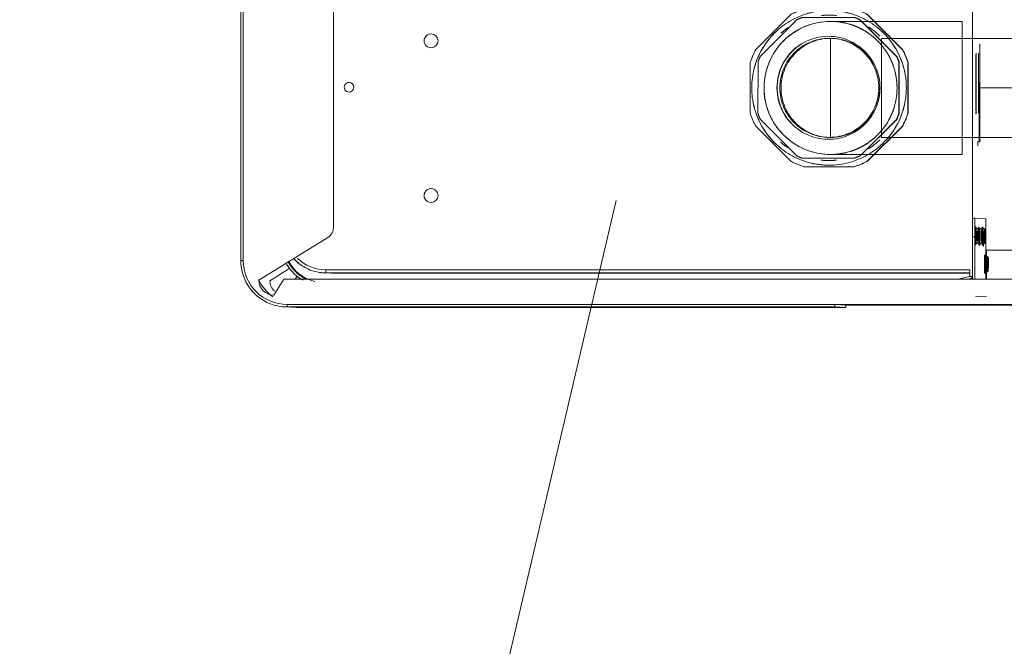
# Model space of a CAD drawing. Header units: millimetres. Extents: x 19410 to 41622, y 4748 to 42777.
# Tile 4 of 65: x 20536 to 20854, y 35726 to 35928. Entities that reach past the tile are written whole.
import ezdxf

# ---------------------------------------------------------------- set-up
doc = ezdxf.new("R2010")
doc.units = ezdxf.units.MM
doc.linetypes.add('ADSK_Осевая', pattern=[700, 500, -100, 0, -100])
doc.linetypes.add('ADSK_Скрыто', pattern=[300, 150, -150])
for name, color, linetype, lineweight in [('A-DETL-____-HDLN', 90, 'ADSK_Скрыто', 9), ('G-XREF-____-OTLN', 8, 'Continuous', 9), ('M-EQPM-___-IDEN', 50, 'Continuous', 20), ('P-PIPE-____-CNTR', 3, 'ADSK_Осевая', 20), ('P-PIPE-____-OTLN', 3, 'Continuous', 20)]:
    doc.layers.add(name, color=color, linetype=linetype, lineweight=lineweight)

# ---------------------------------------------------------------- blocks, each defined once
blk = doc.blocks.new('City Class FR - City Class F_iam-1558930-В_Этаж 02_Отопление')
at = {"layer": 'A-DETL-____-HDLN'}
for p, q in [((157.54, -37.64), (157.54, -37.59)), ((172.58, -245.94), (172.58, -245.89))]:
    blk.add_line(p, q, dxfattribs=at)
at = {"layer": 'A-DETL-____-HDLN', "flags": 128}
for points in [[(163.02, -36.51), (163, -36.51), (162.97, -36.51), (162.94, -36.51), (162.9, -36.51), (162.86, -36.51), (162.81, -36.51), (162.76, -36.5)], [(163.01, -36.35), (162.98, -36.35), (162.95, -36.35), (162.91, -36.35), (162.86, -36.35)]]:
    blk.add_lwpolyline(points, dxfattribs=at)
at = {"layer": 'A-DETL-____-HDLN'}
for centre, start_param, end_param in [((169.16, -34.48), 2.792279, 3.138605), ((169.16, -34.48), 3.150557, 3.490411), ((169.18, -34.07), 3.150557, 3.490411), ((169.18, -34.07), 2.792279, 3.138605), ((169.18, -34.15), 3.150557, 3.490411), ((169.18, -34.15), 2.792279, 3.138605), ((169.16, -34.48), 5.933871, 6.274221), ((169.16, -34.48), 0.002988, 0.348818), ((169.18, -34.15), 5.933871, 6.274221), ((169.18, -34.07), 0.002988, 0.348818), ((169.18, -34.07), 5.933871, 6.274221), ((169.18, -34.15), 0.002988, 0.348818), ((160.03, -37.44), 2.792279, 3.138605), ((160.03, -37.44), 3.150557, 3.490411), ((160.08, -36.4), 2.792279, 3.138605), ((160.08, -36.4), 3.150557, 3.490411), ((160.13, -35.16), 2.792279, 3.138605), ((160.13, -35.16), 3.150557, 3.490411), ((160.13, -35.32), 3.150557, 3.490411), ((160.13, -35.32), 2.792279, 3.138605), ((160.03, -37.44), 0.002988, 0.348818), ((160.03, -37.44), 5.933871, 6.274221), ((160.08, -36.4), 0.002988, 0.348818), ((160.08, -36.4), 5.933871, 6.274221), ((160.13, -35.32), 5.933871, 6.274221), ((160.13, -35.32), 0.002988, 0.348818), ((160.13, -35.16), 5.933871, 6.274221), ((160.13, -35.16), 0.002988, 0.348818)]:
    blk.add_ellipse(centre, major_axis=(1.55, 0), ratio=0.005175, start_param=start_param, end_param=end_param, dxfattribs=at)
at = {"layer": 'G-XREF-____-OTLN'}
for p, q in [((164.68, -34.23), (164.54, 33.37)), ((173.88, 27.68), (174.51, -261.41)), ((182.32, -83.3), (182.19, -23.3)), ((182.36, -23.3), (182.48, -79.68)), ((154.48, -34.48), (154.32, -38.02)), ((157.89, -34.77), (157.57, -35.32)), ((157.88, -34.92), (157.57, -35.47)), ((174.01, -34.41), (160.49, -34.44)), ((162.69, -35.31), (162.37, -34.76)), ((162.69, -35.46), (162.37, -34.91)), ((174.01, -34.21), (164.68, -34.23)), ((166.92, -34.09), (166.6, -34.64)), ((166.94, -33.67), (166.62, -34.22)), ((166.93, -33.75), (166.62, -34.3)), ((168.19, -34.23), (168.19, -35)), ((171.72, -34.63), (171.41, -34.08)), ((171.74, -34.21), (171.42, -33.66)), ((171.74, -34.29), (171.42, -33.74)), ((179.52, -37.84), (179.68, -34.25)), ((110.98, -36.5), (97.93, -36.53)), ((129.48, -37.11), (130.93, -37.11)), ((154.32, -38.02), (154.32, -38.82)), ((154.32, -38.02), (154.32, -38.82)), ((157.79, -37.04), (157.47, -37.6)), ((157.83, -36.01), (157.52, -36.56)), ((157.54, -37.64), (157.54, -37.59)), ((160.32, -38.04), (174.02, -38.01)), ((160.32, -38.84), (160.32, -38.04)), ((161.56, -35.24), (163.49, -35.23)), ((162.19, -35.23), (163.49, -35.23)), ((162.59, -37.58), (162.27, -37.03)), ((162.64, -36.55), (162.32, -36)), ((162.54, -37.58), (162.54, -37.63)), ((48.72, -39.07), (157.91, -38.84)), ((174.02, -38.81), (160.32, -38.84)), ((172.98, -39.6), (171.02, -39.61)), ((171.02, -39.61), (171.48, -247.8)), ((172.48, -247.8), (172.02, -39.61)), ((172.59, -245.27), (172.15, -39.6)), ((173.21, -38.89), (173.17, -39.76)), ((173.17, -39.76), (174.03, -43.44)), ((173.86, -39.6), (173.67, -38.81)), ((173.99, -38.81), (173.95, -39.58)), ((182.48, -79.68), (182.32, -83.3)), ((183.28, -79.68), (183.12, -83.3)), ((183.67, -256.68), (183.28, -79.68)), ((183.67, -256.68), (183.28, -79.68)), ((182.7, -260.3), (182.32, -83.3)), ((183.5, -260.29), (183.12, -83.3)), ((157.57, -245.35), (42.47, -245.6)), ((174.86, -269.51), (160.98, -247.24)), ((172.58, -245.89), (172.59, -245.33)), ((172.58, -245.94), (172.58, -245.89)), ((172.46, -248.47), (172.46, -248.42)), ((173.56, -257.1), (174.5, -257.68)), ((183.49, -261.01), (183.65, -257.4)), ((183.5, -260.29), (183.67, -256.68)), ((183.65, -257.4), (183.67, -256.8)), ((175.02, -265.9), (171.2, -259.76)), ((174.51, -261.41), (179.72, -264.63)), ((42.53, -274.8), (168.53, -274.53)), ((42.54, -275.6), (168.54, -275.33)), ((42.54, -275.6), (168.54, -275.33))]:
    blk.add_line(p, q, dxfattribs=at)
at = {"layer": 'G-XREF-____-OTLN', "flags": 128}
for points in [[(166.6, -34.64), (166.23, -34.89), (166.21, -34.89)], [(166.62, -34.22), (166.25, -34.47), (166.23, -34.47)], [(166.62, -34.3), (166.25, -34.55), (166.23, -34.55)], [(171.72, -34.63), (172.09, -34.87), (172.12, -34.87)], [(171.74, -34.21), (172.11, -34.46), (172.13, -34.46)], [(171.74, -34.29), (172.11, -34.54), (172.13, -34.54)], [(157.47, -37.6), (157.1, -37.84), (157.08, -37.84)], [(157.52, -36.56), (157.15, -36.81), (157.13, -36.81)], [(157.57, -35.47), (157.2, -35.72), (157.17, -35.72)], [(157.57, -35.32), (157.2, -35.56), (157.18, -35.57)], [(162.59, -37.58), (162.96, -37.83), (162.98, -37.83)], [(162.64, -36.55), (163.01, -36.79), (163.03, -36.8)], [(162.69, -35.31), (163.06, -35.55), (163.09, -35.55)], [(162.69, -35.46), (163.06, -35.71), (163.08, -35.71)], [(163.02, -36.51), (163, -36.51), (162.97, -36.51), (162.94, -36.51), (162.9, -36.51), (162.86, -36.51), (162.81, -36.51), (162.76, -36.5)], [(163.01, -36.35), (162.98, -36.35), (162.95, -36.35), (162.91, -36.35), (162.86, -36.35)], [(167.73, -258.33), (168.14, -257.95), (168.54, -257.56), (168.92, -257.15), (169.29, -256.72), (169.63, -256.28), (169.96, -255.83), (170.27, -255.37), (170.57, -254.89), (170.84, -254.4), (171.09, -253.9), (171.32, -253.39), (171.54, -252.87), (171.73, -252.35), (171.9, -251.81), (172.05, -251.27), (172.17, -250.73), (172.28, -250.18), (172.36, -249.62), (172.42, -249.07), (172.46, -248.51), (172.46, -248.47)], [(168.54, -275.33), (169.14, -275.31), (169.73, -275.27), (170.33, -275.21), (170.93, -275.13), (171.52, -275.02), (172.1, -274.89), (172.68, -274.73), (173.25, -274.55), (173.82, -274.35), (174.37, -274.13), (174.92, -273.88), (175.46, -273.62), (175.98, -273.33), (176.5, -273.02), (177, -272.69), (177.49, -272.34), (177.96, -271.97), (178.42, -271.58), (178.86, -271.18), (179.29, -270.75), (179.69, -270.31), (180.09, -269.86), (180.46, -269.39), (180.81, -268.9), (181.14, -268.4), (181.46, -267.89), (181.75, -267.37), (182.02, -266.83), (182.27, -266.29), (182.5, -265.73), (182.7, -265.17), (182.88, -264.59), (183.04, -264.02), (183.18, -263.43), (183.29, -262.84), (183.38, -262.25), (183.44, -261.65), (183.49, -261.05), (183.49, -261.01)]]:
    blk.add_lwpolyline(points, dxfattribs=at)
at = {"layer": 'G-XREF-____-OTLN'}
for centre, major_axis, ratio, start_param, end_param in [((160.48, -34.47), (6, 0.01), 0.005175, 1.570548, 3.141345), ((160.13, -34.92), (2.24, 0), 0.005175, 0.002988, 3.138605), ((160.13, -34.92), (2.24, 0), 0.005175, 3.150557, 6.274221), ((160.13, -34.76), (2.24, 0), 0.005175, 0.002988, 3.138605), ((160.13, -34.76), (2.24, 0), 0.005175, 3.150557, 6.274221), ((169.16, -34.88), (2.99, 0.01), 0.005175, 2.355947, 3.141345), ((169.16, -34.88), (2.99, 0.01), 0.005175, 3.141345, 4.712141), ((169.18, -34.47), (2.99, 0.01), 0.005175, 1.570548, 3.141345), ((169.18, -34.47), (2.99, 0.01), 0.005175, 3.141345, 4.712141), ((169.18, -34.55), (2.99, 0.01), 0.005175, 1.570548, 3.141345), ((169.18, -34.55), (2.99, 0.01), 0.005175, 3.141345, 4.712141), ((169.16, -34.63), (2.56, 0.01), 0.005175, 1.570548, 3.138605), ((169.16, -34.63), (2.56, 0.01), 0.005175, 3.141345, 4.712141), ((169.18, -34.22), (2.56, 0.01), 0.005175, 1.570548, 3.138605), ((169.18, -34.22), (2.56, 0.01), 0.005175, 3.141345, 4.712141), ((169.18, -34.3), (2.56, 0.01), 0.005175, 1.570548, 3.138605), ((169.18, -34.3), (2.56, 0.01), 0.005175, 3.141345, 4.712141), ((169.16, -34.08), (2.24, 0), 0.005175, 0.002988, 3.138605), ((169.16, -34.08), (2.24, 0), 0.005175, 3.150557, 6.274221), ((169.18, -33.75), (2.24, 0), 0.005175, 0.002988, 3.138605), ((169.18, -33.75), (2.24, 0), 0.005175, 3.150557, 6.274221), ((169.18, -33.67), (2.24, 0), 0.005175, 0.002988, 3.138605), ((169.18, -33.67), (2.24, 0), 0.005175, 3.150557, 6.274221), ((169.18, -34.7), (1.87, 0), 0.005175, 1.570548, 3.138605), ((169.18, -34.7), (1.87, 0), 0.005175, 3.141345, 4.712141), ((169.18, -34.62), (1.87, 0), 0.005175, 1.570548, 3.138605), ((169.18, -34.62), (1.87, 0), 0.005175, 3.141345, 4.712141), ((169.16, -34.48), (1.55, 0), 0.005175, 0.002988, 3.138605), ((169.16, -34.48), (1.55, 0), 0.005175, 3.150557, 6.274221), ((169.18, -34.07), (1.55, 0), 0.005175, 0.002988, 3.138605), ((169.18, -34.07), (1.55, 0), 0.005175, 3.150557, 6.274221), ((169.18, -34.15), (1.55, 0), 0.005175, 0.002988, 3.138605), ((169.18, -34.15), (1.55, 0), 0.005175, 3.150557, 6.274221), ((169.16, -34.63), (2.56, 0.01), 0.005175, 0.002988, 1.570548), ((169.16, -34.63), (2.56, 0.01), 0.005175, 4.712141, 6.282937), ((169.16, -34.88), (2.99, 0.01), 0.005175, 4.712141, 7.853734), ((169.18, -34.22), (2.56, 0.01), 0.005175, 0.002988, 1.570548), ((169.18, -34.22), (2.56, 0.01), 0.005175, 4.712141, 6.282937), ((169.18, -34.3), (2.56, 0.01), 0.005175, 0.002988, 1.570548), ((169.18, -34.3), (2.56, 0.01), 0.005175, 4.712141, 6.282937), ((169.18, -34.47), (2.99, 0.01), 0.005175, 4.712141, 7.853734), ((169.18, -34.55), (2.99, 0.01), 0.005175, 4.712141, 7.853734), ((169.18, -34.62), (1.87, 0), 0.005175, 4.712141, 6.282937), ((169.18, -34.62), (1.87, 0), 0.005175, 0.002988, 1.570548), ((169.18, -34.7), (1.87, 0), 0.005175, 0.002988, 1.570548), ((169.18, -34.7), (1.87, 0), 0.005175, 4.712141, 6.282937), ((110.58, -37.76), (9.62, 0.02), 0.005175, 3.145864, 6.278927), ((110.61, -36.97), (9.62, 0.02), 0.005175, 6.282937, 9.42453), ((110.61, -36.97), (9.62, 0.02), 0.005175, 3.145864, 6.278927), ((110.58, -37.76), (9.62, 0.02), 0.005175, 6.282937, 9.110371), ((120.12, -36.69), (9.62, 0.02), 0.005175, 6.282937, 9.42453), ((120.12, -36.69), (9.62, 0.02), 0.005175, 3.145864, 6.278927), ((120.13, -36.52), (9.62, 0.02), 0.005175, 6.282937, 9.42453), ((120.13, -36.52), (9.62, 0.02), 0.005175, 3.145864, 6.278927), ((110.61, -37.77), (10, 0.02), 0.005175, 5.968778, 6.278914), ((110.61, -37.77), (10, 0.02), 0.005175, 6.282937, 6.597097), ((160.32, -38), (6, 0.01), 0.005175, 3.141593, 4.712141), ((160.08, -36.8), (2.99, 0.01), 0.005175, 1.570548, 4.712141), ((160.03, -37.84), (2.99, 0.01), 0.005175, 1.570548, 4.712141), ((160.13, -35.72), (2.99, 0.01), 0.005175, 2.355947, 3.141345), ((160.13, -35.72), (2.99, 0.01), 0.005175, 3.141345, 4.712141), ((160.13, -35.56), (2.99, 0.01), 0.005175, 1.570548, 3.141345), ((160.13, -35.56), (2.99, 0.01), 0.005175, 3.141345, 4.712141), ((160.03, -37.59), (2.56, 0.01), 0.005175, 1.570548, 3.138605), ((160.03, -37.59), (2.56, 0.01), 0.005175, 3.141345, 4.712141), ((160.08, -36.55), (2.56, 0.01), 0.005175, 1.570548, 3.138605), ((160.08, -36.55), (2.56, 0.01), 0.005175, 3.141345, 4.712141), ((160.04, -37.59), (2.5, 0.01), 0.005175, 0, 3.141345), ((160.04, -37.64), (2.5, 0.01), 0.005175, 3.141593, 6.282937), ((160.13, -35.31), (2.56, 0.01), 0.005175, 1.570548, 3.138605), ((160.13, -35.31), (2.56, 0.01), 0.005175, 3.141345, 4.712141), ((160.13, -35.47), (2.56, 0.01), 0.005175, 1.570548, 3.138605), ((160.13, -35.47), (2.56, 0.01), 0.005175, 3.141345, 4.712141), ((160.03, -37.04), (2.24, 0), 0.005175, 0.002988, 3.138605), ((160.03, -37.04), (2.24, 0), 0.005175, 3.150557, 6.274221), ((160.08, -36), (2.24, 0), 0.005175, 0.002988, 3.138605), ((160.08, -36), (2.24, 0), 0.005175, 3.150557, 6.274221), ((160.03, -37.44), (1.55, 0), 0.005175, 0.002988, 3.138605), ((160.03, -37.44), (1.55, 0), 0.005175, 3.150557, 6.274221), ((160.05, -37.38), (1.55, 0), 0.005175, 0, 3.141345), ((160.05, -37.38), (1.55, 0), 0.005175, 3.141593, 6.282937), ((160.08, -36.4), (1.55, 0), 0.005175, 0.002988, 3.138605), ((160.08, -36.4), (1.55, 0), 0.005175, 3.150557, 6.274221), ((160.13, -35.16), (1.55, 0), 0.005175, 0.002988, 3.138605), ((160.13, -35.16), (1.55, 0), 0.005175, 3.150557, 6.274221), ((160.13, -35.32), (1.55, 0), 0.005175, 3.150557, 6.274221), ((160.13, -35.32), (1.55, 0), 0.005175, 0.002988, 3.138605), ((160.03, -37.59), (2.56, 0.01), 0.005175, 0.002988, 1.570548), ((160.03, -37.59), (2.56, 0.01), 0.005175, 4.712141, 6.282937), ((160.03, -37.84), (2.99, 0.01), 0.005175, 0.78515, 1.570548), ((160.03, -37.84), (2.99, 0.01), 0.005175, 4.712141, 6.282937), ((160.08, -36.55), (2.56, 0.01), 0.005175, 0.002988, 1.570548), ((160.08, -36.55), (2.56, 0.01), 0.005175, 4.712141, 6.282937), ((160.08, -36.8), (2.99, 0.01), 0.005175, 6.282937, 7.853734), ((160.08, -36.8), (2.99, 0.01), 0.005175, 4.712141, 6.282937), ((160.08, -36.95), (1.87, 0), 0.005175, 0.002988, 1.570548), ((160.08, -36.95), (1.87, 0), 0.005175, 4.712141, 6.282937), ((160.13, -35.31), (2.56, 0.01), 0.005175, 0.002988, 1.570548), ((160.13, -35.31), (2.56, 0.01), 0.005175, 4.712141, 6.282937), ((160.13, -35.47), (2.56, 0.01), 0.005175, 0.002988, 1.570548), ((160.13, -35.47), (2.56, 0.01), 0.005175, 4.712141, 6.282937), ((160.13, -35.56), (2.99, 0.01), 0.005175, 4.712141, 7.853734), ((160.13, -35.72), (2.99, 0.01), 0.005175, 4.712141, 7.853734), ((160.13, -36.52), (2.99, 0.01), 0.005175, 0.019868, 0.360448), ((160.13, -36.52), (2.99, 0.01), 0.005175, 5.919186, 6.262822), ((160.32, -38.8), (6, 0.01), 0.005175, 3.141593, 4.712141), ((172.98, -39.8), (-0.2, 0.009), 0.999987, 3.416365, 4.760269), ((172.98, -39.8), (-0.999, 0.046), 0.999987, 3.416365, 4.744272), ((182.48, -79.68), (0.8, 0.002), 0.005175, 0, 1.570548), ((182.32, -83.3), (0.8, 0.002), 0.005175, 4.712141, 6.282937), ((97.4, -213.97), (-2.25, 0.1), 0.999987, 3.189473, 6.331065), ((147.4, -213.86), (-2.25, 0.1), 0.999987, 3.189473, 6.331065), ((97.4, -213.97), (-2.25, 0.1), 0.999987, 0.04788, 3.189473), ((147.4, -213.86), (-2.25, 0.1), 0.999987, 0.04788, 3.189473), ((112.46, -240.43), (-1.55, 0.07), 0.999987, 3.189473, 6.331065), ((112.46, -240.43), (-1.55, 0.07), 0.999987, 0.04788, 3.189473), ((157.58, -249.35), (-4, 0.18), 0.999987, 3.744468, 4.760269), ((158.48, -247.83), (-12.99, 0.59), 0.999987, 2.404074, 3.189473), ((171.48, -247.8), (1, 0.002), 0.005175, 4.712141, 6.282937), ((158.48, -247.83), (-13.99, 0.64), 0.999987, 3.016128, 3.189473), ((158.48, -247.78), (-13.99, 0.64), 0.999987, 3.026565, 3.189473), ((158.59, -245.25), (-13.99, 0.64), 0.999987, 3.141593, 3.189473), ((158.59, -245.3), (-13.99, 0.64), 0.999987, 3.141593, 3.189473), ((162.64, -248.34), (-12.99, 0.59), 0.999987, 2.100031, 2.948572), ((158.48, -247.83), (-13.99, 0.64), 0.999987, 2.357514, 2.518847), ((158.48, -247.78), (-13.99, 0.64), 0.999987, 2.404074, 2.512562), ((162.64, -248.34), (-13.99, 0.64), 0.999987, 2.533798, 2.680358), ((168.67, -256.71), (-14.98, 0.69), 0.999987, 3.141593, 3.189473), ((168.5, -260.33), (-14.19, 0.65), 0.999987, 1.618676, 3.189473), ((162.64, -248.34), (-13.19, 0.6), 0.999987, 2.101086, 2.38609), ((162.64, -248.34), (-13.99, 0.64), 0.999987, 2.178367, 2.269445), ((182.7, -260.29), (0.8, 0.002), 0.005175, 4.712141, 6.282937), ((168.5, -260.33), (-14.98, 0.69), 0.999987, 3.051487, 3.189473), ((168.67, -256.71), (-14.16, 0.65), 0.999987, 2.054638, 2.572619), ((174.72, -264.52), (-4.99, 0.23), 0.999987, 1.643291, 3.164858), ((174.89, -260.9), (-4.99, 0.23), 0.999987, 1.643291, 2.404074), ((168.5, -260.33), (-14.98, 0.69), 0.999987, 2.331136, 2.486693), ((168.5, -260.33), (-14.16, 0.65), 0.999987, 2.404074, 2.600275), ((168.53, -274.53), (-0.002, 0.8), 0.000248, 1.575972, 3.141593), ((168.5, -260.33), (-14.98, 0.69), 0.999987, 1.618676, 1.762837)]:
    blk.add_ellipse(centre, major_axis=major_axis, ratio=ratio, start_param=start_param, end_param=end_param, dxfattribs=at)
for points, knots in [([(174.54, -254.1), (174.38, -254.44), (173.96, -255.24), (173.14, -256.43), (172.01, -257.7), (170.75, -258.83), (169.71, -259.55), (169.08, -259.91), (168.91, -260)], [0.0502941, 0.0502941, 0.0502941, 0.0502941, 0.1666667, 0.3333333, 0.5, 0.6666667, 0.8333333, 0.8925176, 0.8925176, 0.8925176, 0.8925176]), ([(169.34, -260.68), (170.03, -260.31), (171.13, -259.57), (172.59, -258.25), (173.71, -257), (174.32, -256.13), (174.59, -255.69)], [0.0868997, 0.0868997, 0.0868997, 0.0868997, 0.3333333, 0.5, 0.6666667, 0.8297312, 0.8297312, 0.8297312, 0.8297312])]:
    blk.add_open_spline(points, degree=3, knots=knots, dxfattribs=at)
blk = doc.blocks.new('City Class FR - City Class 25 FR-1559149-В_Этаж 02_Отопление')
blk.add_blockref('City Class FR - City Class F_iam-1558930-В_Этаж 02_Отопление', (0, 0))
blk = doc.blocks.new('ADSK_Полипропилен_Муфта с накидной гайкой - 32 x 1_-1254467-В_Этаж 02_Отопление')
at = {"layer": 'A-DETL-____-HDLN', "color": 170}
for p, q in [((20784.88, 35930.08), (20773.43, 35918.68)), ((20805.4, 35929.05), (20788.61, 35929.09)), ((20805.29, 35931.79), (20789.12, 35931.83)), ((20798.35, 35931.28), (20798.33, 35931.28)), ((20820.92, 35918.58), (20809.52, 35930.03)), ((20809.52, 35930.03), (20809.6, 35930.03)), ((20809.6, 35930.03), (20821.01, 35918.57)), ((20786.85, 35928.37), (20774.95, 35916.52)), ((20819, 35916.42), (20807.15, 35928.32)), ((20807.23, 35928.32), (20819.08, 35916.42)), ((20821.01, 35918.57), (20820.92, 35918.58)), ((20771.67, 35914.45), (20771.63, 35898.28)), ((20774.22, 35914.77), (20774.18, 35897.97)), ((20819.68, 35897.87), (20819.72, 35914.67)), ((20819.8, 35914.66), (20819.77, 35897.87)), ((20822.63, 35898.17), (20822.67, 35914.34)), ((20822.67, 35914.34), (20822.75, 35914.33)), ((20822.75, 35914.33), (20822.72, 35898.17)), ((20773.38, 35894.05), (20784.78, 35882.59)), ((20774.91, 35896.22), (20786.75, 35884.32)), ((20807.05, 35884.27), (20818.95, 35896.12)), ((20819.04, 35896.12), (20807.14, 35884.27)), ((20809.41, 35882.54), (20820.87, 35893.94)), ((20820.95, 35893.94), (20809.5, 35882.53)), ((20820.87, 35893.94), (20820.95, 35893.94)), ((20788.51, 35883.59), (20805.3, 35883.55)), ((20795.94, 35881.34), (20795.95, 35881.34)), ((20789.01, 35880.83), (20805.17, 35880.79))]:
    blk.add_line(p, q, dxfattribs=at)
for centre, major_axis, start_param, end_param in [((20797.14, 35906.31), (1.2, 24.97), 0.045707, 3.1873), ((20797.15, 35906.31), (1.28, 26.72), 0.352619, 0.524193), ((20797.23, 35906.31), (1.28, 26.72), 0.352619, 0.524193), ((20796.95, 35906.32), (1.16, 24.22), 0.399272, 0.47754), ((20797.15, 35906.31), (1.2, 24.97), 0.045707, 0.359747), ((20797.1, 35906.31), (1.12, 23.47), 0.045707, 0.149727), ((20797.14, 35906.31), (1.2, 24.97), 3.1873, 6.328893), ((20797.1, 35906.31), (1.12, 23.47), 6.224873, 6.328892), ((20797.15, 35906.31), (1.2, 24.97), 6.01402, 6.328892), ((20797.15, 35906.31), (1.28, 26.72), 5.850406, 6.02198), ((20796.95, 35906.32), (1.16, 24.22), 5.897059, 5.975328), ((20797.1, 35906.31), (1.12, 23.47), 0.640886, 0.7702), ((20797.1, 35906.31), (1.12, 23.47), 5.551821, 5.75429), ((20797.15, 35906.31), (1.2, 24.97), 0.780259, 1.405189), ((20796.95, 35906.32), (0.8, 16.63), 0.045707, 3.1873), ((20796.95, 35906.32), (0.8, 16.63), 3.1873, 6.328892), ((20797.15, 35906.31), (1.2, 24.97), 4.964903, 5.598015), ((20797.03, 35906.32), (0.8, 16.63), 0.569306, 0.808704), ((20797.15, 35906.31), (1.28, 26.72), 1.138017, 1.309591), ((20796.95, 35906.32), (1.16, 24.22), 1.18467, 1.262939), ((20797.03, 35906.32), (0.8, 16.63), 0.831105, 2.401902), ((20796.95, 35906.32), (1.16, 24.22), 5.111661, 5.189929), ((20797.03, 35906.32), (1.16, 24.22), 5.111661, 5.189929), ((20797.15, 35906.31), (1.28, 26.72), 5.065008, 5.236582), ((20797.23, 35906.31), (1.28, 26.72), 5.065008, 5.236582), ((20797.15, 35906.31), (1.2, 24.97), 1.827776, 2.452922), ((20797.15, 35906.31), (1.2, 24.97), 3.918003, 4.55133), ((20797.15, 35906.31), (1.28, 26.72), 1.923416, 2.09499), ((20796.95, 35906.32), (1.16, 24.22), 1.970068, 2.048337), ((20796.95, 35906.32), (1.16, 24.22), 4.326263, 4.404531), ((20797.03, 35906.32), (1.16, 24.22), 4.326263, 4.404531), ((20797.15, 35906.31), (1.28, 26.72), 4.27961, 4.451184), ((20797.23, 35906.31), (1.28, 26.72), 4.27961, 4.451184), ((20797.1, 35906.31), (1.12, 23.47), 2.460076, 2.593062), ((20797.1, 35906.31), (1.12, 23.47), 3.760961, 3.965144), ((20796.95, 35906.32), (1.16, 24.22), 2.755467, 2.833735), ((20796.95, 35906.32), (1.16, 24.22), 3.540865, 3.619133), ((20797.15, 35906.31), (1.28, 26.72), 2.708814, 2.880388), ((20797.15, 35906.31), (1.2, 24.97), 2.9255, 3.1873), ((20797.1, 35906.31), (1.12, 23.47), 3.081325, 3.1873), ((20797.1, 35906.31), (1.12, 23.47), 3.1873, 3.293275), ((20797.15, 35906.31), (1.28, 26.72), 3.494212, 3.665786), ((20797.23, 35906.31), (1.28, 26.72), 3.494212, 3.665786)]:
    blk.add_ellipse(centre, major_axis=major_axis, ratio=0.999987, start_param=start_param, end_param=end_param, dxfattribs=at)
blk = doc.blocks.new('ADSK_Полипропилен_Отвод - Универсальный-V38-В_Этаж 02_Отопление')
at = {"layer": 'A-DETL-____-HDLN', "color": 170}
for p, q in [((20840.13, 35927.79), (20797.63, 35927.79)), ((20840.13, 35906.29), (20840.13, 35927.79)), ((20797.63, 35922.29), (20797.63, 35890.29)), ((20840.13, 35884.79), (20840.13, 35906.29)), ((20797.63, 35884.79), (20840.13, 35884.79))]:
    blk.add_line(p, q, dxfattribs=at)
at = {"layer": 'A-DETL-____-HDLN', "color": 170, "flags": 128}
for points in [[(20786.62, 35924.76), (20787.29, 35925.14), (20788.05, 35925.54), (20788.83, 35925.9), (20789.62, 35926.24), (20790.43, 35926.55), (20791.24, 35926.82), (20792.07, 35927.06), (20792.9, 35927.26), (20793.75, 35927.43), (20794.59, 35927.57), (20795.45, 35927.68), (20796.31, 35927.75), (20797.16, 35927.78)], [(20776.13, 35906.06), (20776.14, 35906.92), (20776.18, 35907.77), (20776.26, 35908.63), (20776.37, 35909.48), (20776.51, 35910.33), (20776.69, 35911.17), (20776.9, 35912.01), (20777.15, 35912.83), (20777.43, 35913.64), (20777.74, 35914.45), (20778.08, 35915.23), (20778.45, 35916.01), (20778.86, 35916.77), (20779.29, 35917.51), (20779.75, 35918.23), (20780.25, 35918.94), (20780.77, 35919.63), (20781.31, 35920.29), (20781.89, 35920.93), (20782.48, 35921.55), (20783.11, 35922.14), (20783.75, 35922.71), (20784.42, 35923.25), (20785.11, 35923.77), (20785.82, 35924.25), (20786.55, 35924.71)], [(20797.63, 35884.79), (20796.77, 35884.8), (20795.91, 35884.86), (20795.06, 35884.94), (20794.2, 35885.06), (20793.36, 35885.22), (20792.52, 35885.4), (20791.69, 35885.62), (20790.87, 35885.88), (20790.06, 35886.17), (20789.26, 35886.48), (20788.47, 35886.84), (20787.7, 35887.22), (20786.95, 35887.63), (20786.21, 35888.07), (20785.49, 35888.54), (20784.79, 35889.04), (20784.11, 35889.57), (20783.45, 35890.12), (20782.82, 35890.7), (20782.21, 35891.31), (20781.62, 35891.94), (20781.06, 35892.59), (20780.52, 35893.26), (20780.02, 35893.96), (20779.54, 35894.67), (20779.09, 35895.4), (20778.67, 35896.15), (20778.28, 35896.92), (20777.92, 35897.7), (20777.59, 35898.5), (20777.29, 35899.3), (20777.03, 35900.12), (20776.8, 35900.95), (20776.6, 35901.79), (20776.44, 35902.63), (20776.31, 35903.48), (20776.22, 35904.34), (20776.16, 35905.2), (20776.15, 35905.52)]]:
    blk.add_lwpolyline(points, dxfattribs=at)
at = {"layer": 'A-DETL-____-HDLN', "color": 170}
for radius, start, end in [(21.5, 0, 180), (16, 90, 270), (16, 270, 90), (21.5, 180, 0)]:
    blk.add_arc((20797.63, 35906.29), radius, start, end, dxfattribs=at)
for points, knots in [([(20802.57, 35927.21), (20802.13, 35927.32), (20800.49, 35927.65), (20798.83, 35927.79), (20797.63, 35927.79)], [0.8286413, 0.8286413, 0.8286413, 0.8286413, 0.875, 1, 1, 1, 1]), ([(20808.25, 35924.98), (20807.69, 35925.3), (20806.55, 35925.88), (20805.04, 35926.49), (20804.09, 35926.8), (20803.73, 35926.9)], [0.625, 0.625, 0.625, 0.625, 0.6875, 0.75, 0.7880936, 0.7880936, 0.7880936, 0.7880936]), ([(20812.27, 35922.03), (20812.02, 35922.26), (20811.51, 35922.72), (20810.72, 35923.35), (20809.75, 35924.06), (20809.03, 35924.52), (20808.58, 35924.79)], [0.46875, 0.46875, 0.46875, 0.46875, 0.5, 0.53125, 0.5625, 0.6126932, 0.6126932, 0.6126932, 0.6126932]), ([(20815.64, 35918.03), (20815.46, 35918.3), (20815.07, 35918.87), (20814.44, 35919.7), (20813.87, 35920.38), (20813.52, 35920.77), (20813.41, 35920.89)], [0.3171073, 0.3171073, 0.3171073, 0.3171073, 0.34375, 0.375, 0.40625, 0.4209332, 0.4209332, 0.4209332, 0.4209332]), ([(20818.03, 35913.08), (20817.96, 35913.29), (20817.75, 35913.88), (20817.37, 35914.83), (20816.93, 35915.78), (20816.63, 35916.35), (20816.51, 35916.58)], [0.17077004, 0.17077004, 0.17077004, 0.17077004, 0.1875, 0.21875, 0.25, 0.27073888, 0.27073888, 0.27073888, 0.27073888]), ([(20816.51, 35896), (20816.63, 35896.22), (20816.93, 35896.8), (20817.37, 35897.75), (20817.75, 35898.7), (20817.96, 35899.29), (20818.03, 35899.5)], [0.72926112, 0.72926112, 0.72926112, 0.72926112, 0.75, 0.78125, 0.8125, 0.82922996, 0.82922996, 0.82922996, 0.82922996]), ([(20813.41, 35891.68), (20813.52, 35891.8), (20813.87, 35892.19), (20814.44, 35892.87), (20815.07, 35893.71), (20815.46, 35894.28), (20815.64, 35894.54)], [0.5790668, 0.5790668, 0.5790668, 0.5790668, 0.59375, 0.625, 0.65625, 0.6828927, 0.6828927, 0.6828927, 0.6828927]), ([(20803.73, 35885.67), (20804.09, 35885.78), (20805.04, 35886.08), (20806.55, 35886.7), (20808.26, 35887.57), (20809.64, 35888.44), (20810.72, 35889.22), (20811.51, 35889.86), (20812.02, 35890.31), (20812.27, 35890.55)], [0.2119064, 0.2119064, 0.2119064, 0.2119064, 0.25, 0.3125, 0.375, 0.4375, 0.46875, 0.5, 0.53125, 0.53125, 0.53125, 0.53125]), ([(20797.63, 35884.79), (20798.83, 35884.79), (20800.49, 35884.93), (20802.13, 35885.26), (20802.57, 35885.36)], [0, 0, 0, 0, 0.125, 0.1713587, 0.1713587, 0.1713587, 0.1713587])]:
    blk.add_open_spline(points, degree=3, knots=knots, dxfattribs=at)
for points in [[(20819.13, 35906.29), (20819.13, 35907.16), (20819.02, 35908.88), (20818.72, 35910.53), (20818.53, 35911.34)], [(20818.53, 35901.24), (20818.72, 35902.04), (20819.02, 35903.7), (20819.13, 35905.42), (20819.13, 35906.29)]]:
    blk.add_open_spline(points, degree=3, dxfattribs=at)

msp = doc.modelspace()

# ---------------------------------------------------------------- linework, layer by layer
at = {"layer": 'A-DETL-____-HDLN', "color": 170}
for p, q in [((20798.39, 35922.27), (20798, 35922.29)), ((20845.87, 35922.29), (20814.13, 35922.29)), ((20814.13, 35922.29), (20814.13, 35890.29)), ((20796.47, 35890.32), (20796.86, 35890.31)), ((20814.13, 35890.29), (20845.87, 35890.29))]:
    msp.add_line(p, q, dxfattribs=at)
for centre, start_param, end_param in [((20797.23, 35906.31), 0, 1.570796), ((20797.23, 35906.31), 4.712389, 6.283185), ((20797.63, 35906.29), 4.712389, 6.280147), ((20797.23, 35906.31), 1.570796, 3.141593), ((20797.23, 35906.31), 3.141593, 4.710891), ((20797.63, 35906.29), 3.141593, 4.712096)]:
    msp.add_ellipse(centre, major_axis=(0.77, 15.98), ratio=0.999987, start_param=start_param, end_param=end_param, dxfattribs=at)
at = {"layer": 'M-EQPM-___-IDEN'}
msp.add_line((20728.3, 35869.93), (20535.51, 35046.2), dxfattribs=at)
at = {"layer": 'P-PIPE-____-CNTR', "color": 5}
msp.add_line((20845.92, 35906.29), (20862.14, 35906.29), dxfattribs=at)
at = {"layer": 'P-PIPE-____-OTLN', "color": 5}
for p, q in [((20888.14, 35922.29), (20845.92, 35922.29)), ((20845.92, 35890.29), (20888.14, 35890.29))]:
    msp.add_line(p, q, dxfattribs=at)

# ---------------------------------------------------------------- block references
at = {"layer": 'A-DETL-____-HDLN', "rotation": 269.8755786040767}
msp.add_blockref('City Class FR - City Class 25 FR-1559149-В_Этаж 02_Отопление', (20882.67, 36018.43), dxfattribs=at)
at = {"layer": 'A-DETL-____-HDLN', "color": 170}
for name in ['ADSK_Полипропилен_Муфта с накидной гайкой - 32 x 1_-1254467-В_Этаж 02_Отопление', 'ADSK_Полипропилен_Отвод - Универсальный-V38-В_Этаж 02_Отопление']:
    msp.add_blockref(name, (0, 0), dxfattribs=at)

doc.saveas('drawing.dxf')
